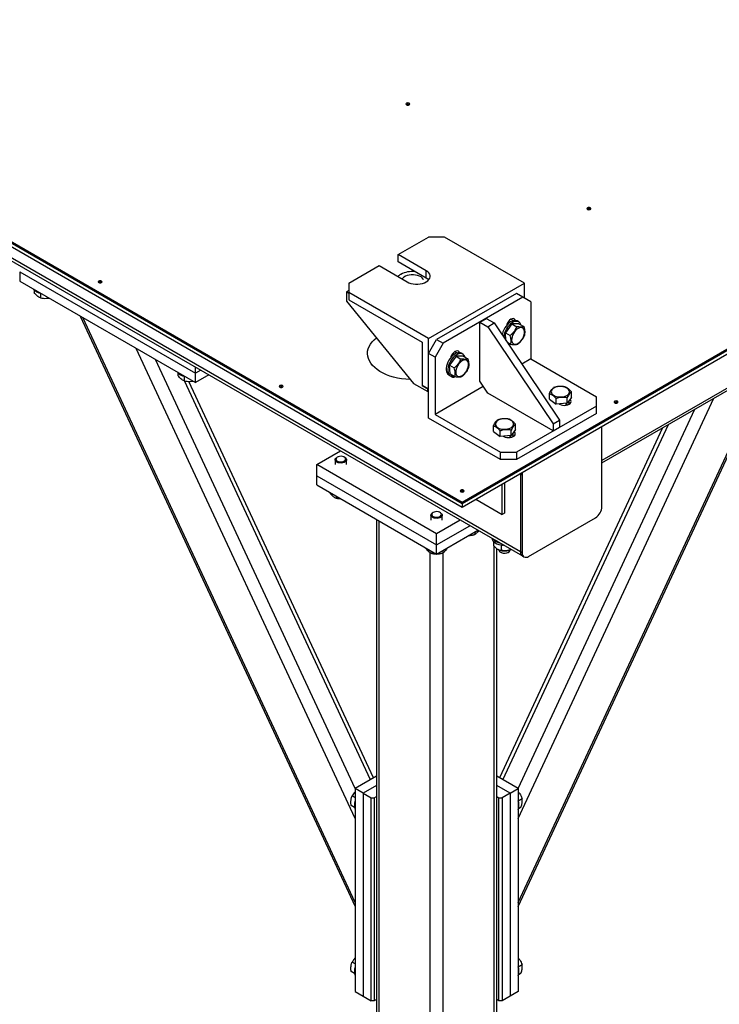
# Model space of a CAD drawing. Header units: millimetres. Extents: x 5 to 415, y 5 to 292.
# Tile 34 of 36: x 342 to 376, y 199 to 247. Entities that reach past the tile are written whole.
import ezdxf

# ---------------------------------------------------------------- set-up
doc = ezdxf.new("R2010")
doc.units = ezdxf.units.MM
doc.layers.add('TRAIT-FORT', color=4, linetype='Continuous', lineweight=25)

msp = doc.modelspace()

# ---------------------------------------------------------------- linework, layer by layer
at = {"layer": 'TRAIT-FORT', "color": 4, "linetype": 'Continuous', "lineweight": 25}
for p, q in [((309.341, 255.029), (363.709, 223.643)), ((309.341, 254.961), (363.709, 223.575)), ((309.341, 254.78), (363.709, 223.394)), ((366.577, 221.193), (312.759, 252.262)), ((312.851, 252.058), (366.669, 220.99)), ((363.709, 223.643), (410.064, 250.403)), ((363.709, 223.575), (410.064, 250.335)), ((363.709, 223.394), (410.064, 250.154)), ((403.897, 244.915), (370.584, 225.684)), ((370.584, 225.571), (403.828, 244.762)), ((360.567, 235.806), (362.06, 236.668)), ((362.845, 236.668), (362.06, 236.668)), ((366.774, 234.4), (362.845, 236.668)), ((361.942, 235.013), (360.567, 235.806)), ((360.567, 235.443), (360.567, 235.806)), ((358.131, 234.4), (359.624, 235.262)), ((359.624, 235.262), (360.999, 234.468)), ((361.942, 234.65), (360.567, 235.443)), ((341.946, 234.958), (350.589, 229.969)), ((341.946, 234.958), (341.946, 234.505)), ((361.942, 234.65), (361.942, 235.013)), ((341.946, 234.505), (350.589, 229.516)), ((358.131, 234.4), (358.131, 233.947)), ((362.06, 231.679), (366.774, 234.4)), ((366.774, 233.667), (366.774, 234.4)), ((342.66, 234.072), (342.66, 233.936)), ((342.968, 233.907), (342.968, 233.677)), ((358.131, 234.037), (358.013, 233.969)), ((358.013, 233.969), (358.013, 233.516)), ((358.131, 233.901), (358.013, 233.969)), ((362.06, 231.679), (358.131, 233.947)), ((358.131, 233.947), (358.131, 233.584)), ((366.381, 233.894), (362.452, 231.626)), ((366.695, 233.713), (366.381, 233.894)), ((358.013, 233.516), (361.317, 229.476)), ((358.131, 233.584), (361.745, 231.497)), ((366.695, 233.713), (362.767, 231.445)), ((367.088, 233.486), (366.695, 233.713)), ((367.088, 233.486), (367.088, 230.673)), ((344.924, 232.786), (358.445, 203.761)), ((358.445, 203.957), (345.049, 232.714)), ((364.574, 232.488), (364.888, 232.669)), ((364.574, 232.488), (364.967, 232.261)), ((364.574, 229.577), (364.574, 232.488)), ((364.888, 232.669), (365.281, 232.443)), ((364.967, 232.261), (365.281, 232.443)), ((365.281, 232.443), (368.502, 227.672)), ((366.156, 232.394), (365.837, 231.96)), ((365.972, 232.409), (365.931, 232.433)), ((366.027, 232.457), (366.027, 232.563)), ((366.106, 232.624), (366.219, 232.559)), ((366.503, 232.4), (366.156, 232.394)), ((366.156, 232.394), (366.392, 232.258)), ((366.49, 232.495), (366.411, 232.541)), ((366.503, 232.4), (366.739, 232.264)), ((364.967, 232.261), (368.188, 227.491)), ((365.862, 231.582), (365.837, 231.96)), ((365.837, 231.96), (366.073, 231.824)), ((361.745, 231.497), (361.745, 229.365)), ((362.06, 229.184), (362.06, 231.679)), ((362.06, 230.946), (362.452, 231.626)), ((362.767, 231.445), (362.374, 230.764)), ((362.452, 231.626), (362.767, 231.445)), ((365.915, 231.503), (366.101, 231.396)), ((358.445, 208.091), (347.683, 231.193)), ((362.06, 227.77), (362.06, 230.946)), ((362.374, 230.764), (362.06, 230.946)), ((363.277, 230.869), (363.277, 230.976)), ((363.356, 231.036), (363.469, 230.971)), ((363.74, 230.908), (363.661, 230.953)), ((358.446, 209.557), (348.619, 230.653)), ((362.374, 230.764), (362.374, 227.952)), ((363.407, 230.807), (363.087, 230.372)), ((363.223, 230.822), (363.181, 230.846)), ((363.754, 230.813), (363.407, 230.807)), ((363.407, 230.807), (363.642, 230.671)), ((363.754, 230.813), (363.989, 230.677)), ((367.088, 230.673), (366.647, 230.419)), ((367.088, 230.673), (370.309, 228.814)), ((349.731, 229.99), (349.731, 229.854)), ((350.589, 229.969), (350.589, 230.273)), ((350.851, 230.121), (350.589, 229.969)), ((350.589, 229.516), (350.589, 229.969)), ((363.115, 229.945), (363.087, 230.372)), ((363.087, 230.372), (363.323, 230.236)), ((363.115, 229.945), (363.351, 229.809)), ((366.459, 203.761), (378.84, 230.337)), ((366.459, 203.957), (378.715, 230.265)), ((350.039, 229.825), (350.039, 229.595)), ((359.193, 209.988), (350.06, 229.592)), ((359.354, 210.081), (350.273, 229.574)), ((351.244, 229.894), (350.589, 229.516)), ((361.317, 229.476), (362.02, 229.07)), ((363.05, 229.895), (363.129, 229.85)), ((364.967, 228.995), (364.574, 229.577)), ((361.745, 229.365), (362.06, 229.184)), ((362.06, 229.184), (361.745, 229.365)), ((362.02, 229.07), (362.02, 229.207)), ((362.06, 229.093), (362.02, 229.07)), ((364.746, 229.321), (362.374, 227.952)), ((368.188, 227.135), (364.967, 228.995)), ((368.001, 228.704), (368.001, 228.976)), ((369.082, 228.787), (369.082, 229.059)), ((366.459, 208.091), (376.081, 228.744)), ((368.001, 228.704), (368.334, 228.455)), ((368.334, 228.455), (368.334, 228.727)), ((368.874, 228.496), (368.334, 228.455)), ((368.477, 228.466), (368.502, 228.451)), ((368.819, 228.4), (368.819, 228.492)), ((369.082, 228.787), (368.874, 228.496)), ((368.874, 228.496), (368.874, 228.768)), ((368.974, 228.451), (368.974, 228.635)), ((370.309, 228.36), (370.309, 228.814)), ((370.309, 228.36), (366.381, 226.092)), ((370.309, 227.997), (366.381, 225.729)), ((366.459, 209.557), (375.145, 228.204)), ((368.881, 228.413), (368.819, 228.449)), ((370.309, 227.997), (370.309, 228.36)), ((365.595, 225.729), (362.06, 227.77)), ((362.374, 227.952), (365.595, 226.092)), ((368.188, 227.491), (368.502, 227.672)), ((368.502, 227.672), (368.502, 227.317)), ((365.251, 227.116), (365.251, 227.388)), ((365.251, 227.116), (365.584, 226.867)), ((373.569, 227.294), (365.551, 210.081)), ((365.584, 226.867), (365.584, 227.139)), ((365.712, 209.988), (373.85, 227.456)), ((366.332, 227.2), (366.124, 226.909)), ((366.124, 226.909), (366.124, 227.181)), ((366.224, 226.863), (366.224, 227.048)), ((366.332, 227.2), (366.332, 227.472)), ((368.188, 227.491), (368.188, 227.135)), ((368.188, 227.135), (368.502, 227.317)), ((370.584, 223.416), (370.584, 227.226)), ((366.124, 226.909), (365.584, 226.867)), ((365.727, 226.878), (365.752, 226.863)), ((366.069, 226.813), (366.069, 226.905)), ((366.132, 226.826), (366.069, 226.862)), ((356.56, 225.479), (357.726, 226.152)), ((365.595, 225.729), (365.595, 226.092)), ((365.595, 226.092), (366.381, 226.092)), ((366.381, 226.092), (366.381, 225.729)), ((357.461, 225.72), (357.461, 225.479)), ((357.569, 225.849), (357.542, 225.833)), ((357.935, 225.833), (357.907, 225.849)), ((358.016, 225.479), (358.016, 225.72)), ((366.381, 225.729), (365.595, 225.729)), ((356.56, 224.935), (356.56, 225.479)), ((362.452, 222.077), (356.56, 225.479)), ((356.56, 224.481), (356.56, 224.935)), ((356.56, 224.935), (362.452, 221.533)), ((365.792, 224.595), (365.792, 223.098)), ((366.577, 225.004), (366.538, 225.026)), ((366.58, 225.05), (366.577, 225.004)), ((366.577, 225.004), (366.577, 221.193)), ((366.656, 224.958), (366.577, 225.004)), ((366.656, 224.958), (366.656, 221.148)), ((356.56, 224.481), (362.452, 221.079)), ((357.195, 224.115), (357.195, 224.092)), ((365.674, 223.03), (365.674, 224.527)), ((357.506, 223.935), (357.506, 223.834)), ((363.709, 223.643), (363.709, 223.575)), ((364.377, 223.779), (365.674, 223.03)), ((363.709, 223.575), (363.709, 223.394)), ((359.494, 222.787), (359.494, 198.533)), ((359.624, 198.352), (359.624, 222.712)), ((362.175, 222.998), (362.175, 222.758)), ((362.283, 223.127), (362.256, 223.112)), ((363.619, 222.751), (362.452, 222.077)), ((362.649, 223.112), (362.621, 223.127)), ((362.73, 222.758), (362.73, 222.998)), ((365.792, 223.098), (365.674, 223.03)), ((366.97, 220.966), (370.27, 222.871)), ((362.452, 221.533), (364.09, 222.479)), ((362.452, 221.079), (364.483, 222.252)), ((362.452, 221.533), (362.452, 222.077)), ((364.335, 222.166), (364.335, 222.046)), ((365.265, 221.489), (365.265, 221.694)), ((361.909, 221.393), (361.909, 221.371)), ((362.22, 221.214), (362.22, 221.112)), ((362.452, 221.079), (362.452, 221.533)), ((362.763, 221.259), (362.763, 221.138)), ((365.281, 198.352), (365.281, 221.471)), ((365.411, 198.533), (365.411, 221.35)), ((365.65, 221.51), (365.622, 221.54)), ((365.65, 221.51), (365.686, 221.528)), ((365.65, 221.266), (365.65, 221.51)), ((362.138, 196.9), (362.138, 221.155)), ((362.767, 196.9), (362.767, 221.133)), ((365.595, 221.179), (365.623, 221.163)), ((365.96, 221.163), (365.988, 221.179)), ((366.656, 221.148), (366.577, 221.193)), ((366.669, 220.99), (366.748, 220.944)), ((359.494, 210.162), (358.445, 209.557)), ((366.459, 209.557), (365.411, 210.162)), ((359.494, 209.708), (358.838, 209.33)), ((366.067, 209.33), (365.411, 209.708)), ((358.445, 209.107), (358.295, 209.194)), ((358.838, 209.33), (358.445, 209.557)), ((358.445, 209.557), (358.445, 199.577)), ((358.838, 209.33), (358.838, 199.35)), ((358.838, 209.33), (359.231, 209.103)), ((359.388, 209.103), (359.494, 209.164)), ((365.411, 209.164), (365.517, 209.103)), ((366.067, 209.33), (365.674, 209.103)), ((366.067, 209.33), (366.459, 209.557)), ((366.067, 209.33), (366.067, 199.35)), ((366.459, 209.557), (366.459, 199.577)), ((358.414, 208.628), (358.248, 208.724)), ((359.231, 209.103), (359.388, 209.103)), ((359.231, 199.123), (359.231, 209.103)), ((359.388, 209.103), (359.388, 199.123)), ((365.517, 209.103), (365.674, 209.103)), ((365.517, 199.123), (365.517, 209.103)), ((365.674, 209.103), (365.674, 199.123)), ((366.459, 208.957), (366.657, 209.071)), ((366.48, 208.582), (366.61, 208.657)), ((358.445, 200.942), (358.295, 201.028)), ((366.459, 200.791), (366.657, 200.906)), ((358.414, 200.463), (358.248, 200.559)), ((366.48, 200.416), (366.61, 200.491)), ((358.445, 199.577), (358.838, 199.35)), ((366.459, 199.577), (366.067, 199.35)), ((358.838, 199.35), (359.231, 199.123)), ((359.388, 199.123), (359.231, 199.123)), ((359.494, 199.184), (359.388, 199.123)), ((365.517, 199.123), (365.411, 199.184)), ((365.674, 199.123), (365.517, 199.123)), ((366.067, 199.35), (365.674, 199.123))]:
    msp.add_line(p, q, dxfattribs=at)
at = {"layer": 'TRAIT-FORT', "color": 4, "linetype": 'Continuous', "lineweight": 25, "flags": 128}
for points in [[(361.105, 243.168), (361.125, 243.186), (361.133, 243.207), (361.125, 243.227), (361.105, 243.245), (361.074, 243.257), (361.038, 243.261), (361.002, 243.257), (360.971, 243.245), (360.951, 243.227), (360.944, 243.207), (360.951, 243.186), (360.971, 243.168), (361.002, 243.156), (361.038, 243.152), (361.074, 243.156), (361.105, 243.168)], [(370.009, 238.028), (370.03, 238.045), (370.037, 238.066), (370.03, 238.087), (370.009, 238.105), (369.979, 238.117), (369.943, 238.121), (369.906, 238.117), (369.876, 238.105), (369.855, 238.087), (369.848, 238.066), (369.855, 238.045), (369.876, 238.028), (369.906, 238.016), (369.943, 238.012), (369.979, 238.016), (370.009, 238.028)], [(361.81, 234.574), (361.794, 234.603), (361.748, 234.658), (361.685, 234.707), (361.607, 234.748), (361.517, 234.779), (361.418, 234.801), (361.314, 234.811), (361.208, 234.809), (361.105, 234.796), (361.008, 234.772), (360.92, 234.738), (360.846, 234.695), (360.786, 234.645), (360.757, 234.608)], [(360.999, 234.468), (361.088, 234.425), (361.189, 234.392), (361.298, 234.369), (361.412, 234.357), (361.528, 234.357), (361.643, 234.369), (361.752, 234.392), (361.853, 234.425), (361.942, 234.468), (362.016, 234.52), (362.075, 234.578), (362.114, 234.641), (362.134, 234.707), (362.134, 234.774), (362.114, 234.84), (362.075, 234.903), (362.016, 234.961), (361.942, 235.013)], [(345.968, 234.429), (345.988, 234.447), (345.995, 234.468), (345.988, 234.489), (345.968, 234.507), (345.937, 234.518), (345.901, 234.523), (345.865, 234.518), (345.834, 234.507), (345.814, 234.489), (345.806, 234.468), (345.814, 234.447), (345.834, 234.429), (345.865, 234.418), (345.901, 234.413), (345.937, 234.418), (345.968, 234.429)], [(362.058, 234.559), (362.016, 234.598), (361.942, 234.65)], [(366.411, 232.541), (366.375, 232.557), (366.311, 232.569), (366.239, 232.563), (366.164, 232.54), (366.086, 232.499), (366.01, 232.443), (365.936, 232.372), (365.868, 232.291), (365.807, 232.2), (365.756, 232.103), (365.716, 232.003), (365.689, 231.904), (365.68, 231.851)], [(366.599, 232.345), (366.589, 232.375), (366.555, 232.436), (366.51, 232.482), (366.454, 232.512), (366.389, 232.524), (366.318, 232.518), (366.242, 232.494), (366.165, 232.454), (366.088, 232.397), (366.015, 232.327), (365.946, 232.245), (365.886, 232.154), (365.835, 232.058), (365.795, 231.958), (365.768, 231.858), (365.754, 231.762), (365.753, 231.744)], [(366.329, 232.568), (366.31, 232.606), (366.272, 232.64), (366.224, 232.656), (366.167, 232.65), (366.106, 232.624), (366.045, 232.579), (365.988, 232.519), (365.939, 232.448), (365.902, 232.37), (365.882, 232.31)], [(366.637, 231.607), (366.688, 231.686), (366.729, 231.77), (366.758, 231.855), (366.774, 231.939), (366.776, 232.017), (366.764, 232.085), (366.739, 232.142), (366.702, 232.184), (366.654, 232.209), (366.598, 232.217), (366.535, 232.207), (366.47, 232.179), (366.403, 232.136), (366.34, 232.078), (366.281, 232.008), (366.231, 231.929), (366.19, 231.845), (366.161, 231.76), (366.145, 231.676), (366.143, 231.598), (366.155, 231.53), (366.18, 231.473), (366.217, 231.431), (366.265, 231.406), (366.321, 231.398), (366.383, 231.408), (366.449, 231.435), (366.515, 231.479), (366.579, 231.537), (366.637, 231.607)], [(361.164, 229.664), (361.144, 229.665), (360.937, 229.677), (360.732, 229.701), (360.533, 229.736), (360.34, 229.781), (360.155, 229.837), (359.98, 229.902), (359.817, 229.977), (359.666, 230.06), (359.53, 230.151), (359.408, 230.248), (359.303, 230.352), (359.216, 230.461), (359.146, 230.575), (359.096, 230.691), (359.064, 230.81), (359.052, 230.93), (359.059, 231.05), (359.086, 231.17), (359.132, 231.287), (359.197, 231.401), (359.28, 231.512), (359.381, 231.617), (359.49, 231.71)], [(365.979, 231.409), (366.015, 231.409), (366.064, 231.417)], [(366.007, 231.367), (366.045, 231.373), (366.101, 231.396)], [(363.661, 230.953), (363.625, 230.97), (363.561, 230.982), (363.489, 230.976), (363.414, 230.952), (363.337, 230.911), (363.26, 230.855), (363.186, 230.785), (363.118, 230.703), (363.057, 230.612), (363.006, 230.516), (362.967, 230.416), (362.939, 230.316), (362.926, 230.22), (362.926, 230.131), (362.939, 230.051), (362.967, 229.983), (363.006, 229.929), (363.05, 229.895)], [(363.849, 230.758), (363.839, 230.788), (363.805, 230.849), (363.76, 230.895), (363.704, 230.924), (363.639, 230.936), (363.568, 230.93), (363.493, 230.907), (363.415, 230.866), (363.338, 230.81), (363.265, 230.74), (363.196, 230.658), (363.136, 230.567), (363.085, 230.47), (363.045, 230.371), (363.018, 230.271), (363.004, 230.175), (363.004, 230.086), (363.018, 230.006), (363.045, 229.937), (363.085, 229.884), (363.136, 229.846), (363.196, 229.825), (363.265, 229.822), (363.314, 229.83)], [(363.579, 230.98), (363.56, 231.018), (363.523, 231.053), (363.474, 231.068), (363.417, 231.062), (363.356, 231.037), (363.295, 230.992), (363.238, 230.932), (363.189, 230.861), (363.152, 230.783), (363.133, 230.722)], [(363.888, 230.02), (363.938, 230.098), (363.979, 230.182), (364.008, 230.268), (364.024, 230.351), (364.026, 230.429), (364.014, 230.498), (363.989, 230.554), (363.952, 230.596), (363.904, 230.622), (363.848, 230.63), (363.785, 230.619), (363.72, 230.592), (363.654, 230.548), (363.59, 230.49), (363.531, 230.42), (363.481, 230.342), (363.44, 230.258), (363.411, 230.172), (363.395, 230.089), (363.393, 230.011), (363.405, 229.942), (363.43, 229.886), (363.467, 229.844), (363.515, 229.818), (363.571, 229.811), (363.634, 229.821), (363.699, 229.848), (363.765, 229.892), (363.829, 229.95), (363.888, 230.02)], [(354.872, 229.289), (354.892, 229.307), (354.9, 229.328), (354.892, 229.349), (354.872, 229.366), (354.841, 229.378), (354.805, 229.382), (354.769, 229.378), (354.738, 229.366), (354.718, 229.349), (354.711, 229.328), (354.718, 229.307), (354.738, 229.289), (354.769, 229.277), (354.805, 229.273), (354.841, 229.277), (354.872, 229.289)], [(368.601, 228.806), (368.692, 228.819), (368.777, 228.843), (368.851, 228.876), (368.912, 228.917), (368.956, 228.965), (368.983, 229.017), (368.99, 229.071), (368.977, 229.124), (368.946, 229.175), (368.897, 229.221), (368.832, 229.26), (368.755, 229.291), (368.668, 229.312), (368.576, 229.321), (368.482, 229.32), (368.391, 229.307), (368.306, 229.284), (368.232, 229.251), (368.171, 229.209), (368.127, 229.162), (368.1, 229.11), (368.093, 229.056), (368.105, 229.002), (368.137, 228.951), (368.186, 228.905), (368.251, 228.866), (368.328, 228.835), (368.415, 228.815), (368.507, 228.805), (368.601, 228.806)], [(368.502, 228.451), (368.571, 228.42), (368.652, 228.401), (368.738, 228.394), (368.824, 228.401), (368.904, 228.42), (368.974, 228.451), (369.026, 228.491), (369.06, 228.537), (369.071, 228.587), (369.06, 228.637), (369.026, 228.683), (369.015, 228.694)], [(371.345, 228.518), (371.365, 228.536), (371.373, 228.557), (371.365, 228.577), (371.345, 228.595), (371.314, 228.607), (371.278, 228.611), (371.242, 228.607), (371.211, 228.595), (371.191, 228.577), (371.184, 228.557), (371.191, 228.536), (371.211, 228.518), (371.242, 228.506), (371.278, 228.502), (371.314, 228.506), (371.345, 228.518)], [(365.851, 227.219), (365.942, 227.232), (366.027, 227.255), (366.101, 227.288), (366.162, 227.33), (366.206, 227.377), (366.233, 227.429), (366.24, 227.483), (366.228, 227.537), (366.196, 227.588), (366.147, 227.634), (366.082, 227.673), (366.005, 227.704), (365.918, 227.724), (365.826, 227.734), (365.732, 227.732), (365.641, 227.72), (365.556, 227.696), (365.482, 227.663), (365.421, 227.622), (365.377, 227.574), (365.35, 227.522), (365.343, 227.468), (365.356, 227.415), (365.387, 227.364), (365.436, 227.318), (365.501, 227.278), (365.578, 227.248), (365.665, 227.227), (365.757, 227.217), (365.851, 227.219)], [(365.752, 226.863), (365.821, 226.833), (365.902, 226.814), (365.988, 226.807), (366.074, 226.814), (366.155, 226.833), (366.224, 226.863), (366.277, 226.903), (366.31, 226.95), (366.321, 226.999), (366.31, 227.049), (366.277, 227.096), (366.265, 227.106)], [(370.584, 227.226), (370.578, 227.293), (370.561, 227.349)], [(357.761, 225.56), (357.686, 225.562), (357.614, 225.576), (357.552, 225.601), (357.503, 225.634), (357.472, 225.674), (357.461, 225.717), (357.47, 225.761), (357.499, 225.801), (357.542, 225.833)], [(357.758, 225.614), (357.827, 225.623), (357.889, 225.644), (357.937, 225.675), (357.967, 225.712), (357.977, 225.752), (357.966, 225.793), (357.935, 225.83), (357.886, 225.86), (357.824, 225.88), (357.754, 225.889), (357.683, 225.886), (357.617, 225.87), (357.562, 225.844), (357.522, 225.81), (357.502, 225.771), (357.502, 225.73), (357.524, 225.691), (357.565, 225.657), (357.621, 225.631), (357.687, 225.617), (357.758, 225.614)], [(357.935, 225.833), (357.951, 225.823), (357.992, 225.786), (358.013, 225.744), (358.014, 225.7), (357.995, 225.658), (357.956, 225.62), (357.902, 225.59), (357.835, 225.569), (357.761, 225.56)], [(366.679, 225.108), (366.662, 225.033), (366.656, 224.958)], [(363.776, 224.149), (363.797, 224.166), (363.804, 224.187), (363.797, 224.208), (363.776, 224.226), (363.746, 224.238), (363.709, 224.242), (363.673, 224.238), (363.643, 224.226), (363.622, 224.208), (363.615, 224.187), (363.622, 224.166), (363.643, 224.149), (363.673, 224.137), (363.709, 224.133), (363.746, 224.137), (363.776, 224.149)], [(362.472, 222.893), (362.541, 222.902), (362.603, 222.923), (362.651, 222.953), (362.681, 222.99), (362.691, 223.031), (362.68, 223.072), (362.649, 223.109), (362.6, 223.138), (362.538, 223.159), (362.468, 223.168), (362.397, 223.164), (362.331, 223.149), (362.276, 223.123), (362.236, 223.089), (362.216, 223.049), (362.216, 223.008), (362.238, 222.969), (362.279, 222.935), (362.335, 222.91), (362.401, 222.895), (362.472, 222.893)], [(362.475, 222.838), (362.4, 222.841), (362.328, 222.855), (362.266, 222.879), (362.217, 222.913), (362.186, 222.953), (362.175, 222.996), (362.184, 223.039), (362.213, 223.08), (362.256, 223.112)], [(362.649, 223.112), (362.665, 223.101), (362.706, 223.064), (362.727, 223.022), (362.728, 222.979), (362.709, 222.936), (362.67, 222.899), (362.616, 222.869), (362.549, 222.848), (362.475, 222.838)], [(365.182, 221.848), (365.193, 221.803), (365.224, 221.742), (365.274, 221.686), (365.34, 221.635), (365.421, 221.593), (365.514, 221.559), (365.616, 221.535), (365.723, 221.523), (365.748, 221.521)], [(365.379, 221.726), (365.31, 221.774), (365.309, 221.775)], [(365.464, 221.685), (365.462, 221.686), (365.379, 221.726)], [(365.514, 221.293), (365.514, 221.282), (365.529, 221.24), (365.564, 221.201), (365.615, 221.169), (365.68, 221.146), (365.753, 221.134), (365.828, 221.134)], [(365.828, 221.134), (365.901, 221.145), (365.966, 221.168), (366.018, 221.2), (366.053, 221.238), (366.069, 221.281), (366.069, 221.293)]]:
    msp.add_lwpolyline(points, dxfattribs=at)
at = {"layer": 'TRAIT-FORT', "color": 4, "linetype": 'Continuous', "lineweight": 25}
for centre, radius, start, end in [((361.038, 243.061), 0.134, 56.6054, 123.3946), ((369.943, 237.92), 0.134, 56.6053, 123.3947), ((360.983, 234.297), 0.612, 119.1831, 135.1873), ((361.267, 233.71), 1.263, 84.3305, 117.454), ((345.901, 234.322), 0.134, 56.6054, 123.3946), ((343.069, 234.453), 0.556, 218.0589, 261.9465), ((350.14, 230.371), 0.556, 218.0589, 261.9465), ((363.264, 229.92), 0.141, 201.4703, 308.1376), ((354.805, 229.182), 0.134, 56.6053, 123.3947), ((371.278, 228.411), 0.134, 56.6053, 123.3947), ((363.709, 224.041), 0.134, 56.6053, 123.3947), ((369.902, 223.447), 0.683, 302.6055, 357.3945), ((365.667, 222.216), 0.588, 222.8266, 257.1788), ((365.791, 221.961), 0.725, 242.6428, 279.7711), ((365.826, 221.864), 0.623, 278.054, 297.3654), ((365.786, 221.467), 0.345, 241.7112, 276.1884), ((365.807, 221.44), 0.316, 272.8849, 298.989), ((366.789, 221.166), 0.213, 172.7442, 235.9436), ((366.847, 221.117), 0.194, 170.786, 309.2033), ((358.985, 208.74), 0.578, 158.9165, 201.0835), ((365.923, 208.741), 0.576, 338.759, 21.9058), ((358.985, 200.575), 0.578, 158.9165, 201.0835), ((365.923, 200.575), 0.576, 338.759, 21.9058)]:
    msp.add_arc(centre, radius, start, end, dxfattribs=at)
for points, knots in [([(360.685, 234.831), (360.678, 234.827), (360.631, 234.8), (360.585, 234.763), (360.544, 234.731)], [0, 0, 0, 0, 0.133794, 1, 1, 1, 1]), ([(342.968, 233.677), (342.941, 233.689), (342.887, 233.715), (342.807, 233.775), (342.73, 233.85), (342.683, 233.908), (342.66, 233.936)], [0, 0, 0, 0, 0.264605, 0.534948, 0.765343, 1, 1, 1, 1]), ([(342.968, 233.677), (343.015, 233.669), (343.111, 233.653), (343.252, 233.653), (343.345, 233.662), (343.388, 233.672), (343.389, 233.672)], [0, 0, 0, 0, 0.343055, 0.693549, 0.992251, 1, 1, 1, 1]), ([(366.392, 232.258), (366.363, 232.196), (366.316, 232.093), (366.217, 231.962), (366.137, 231.881), (366.087, 231.837), (366.073, 231.824)], [0, 0, 0, 0, 0.385549, 0.637642, 0.896546, 1, 1, 1, 1]), ([(366.739, 232.264), (366.717, 232.259), (366.674, 232.248), (366.59, 232.242), (366.495, 232.246), (366.426, 232.254), (366.392, 232.258)], [0, 0, 0, 0, 0.264605, 0.534948, 0.765343, 1, 1, 1, 1]), ([(366.739, 232.264), (366.75, 232.222), (366.772, 232.137), (366.786, 232.022), (366.784, 231.921), (366.773, 231.865), (366.767, 231.837)], [0, 0, 0, 0, 0.264605, 0.534948, 0.765343, 1, 1, 1, 1]), ([(366.101, 231.396), (366.107, 231.428), (366.12, 231.493), (366.119, 231.601), (366.102, 231.713), (366.083, 231.787), (366.073, 231.824)], [0, 0, 0, 0, 0.264605, 0.534948, 0.765343, 1, 1, 1, 1]), ([(366.101, 231.396), (366.14, 231.392), (366.218, 231.383), (366.314, 231.381), (366.391, 231.388), (366.429, 231.397), (366.448, 231.402)], [0, 0, 0, 0, 0.264605, 0.534948, 0.765343, 1, 1, 1, 1]), ([(366.767, 231.837), (366.738, 231.774), (366.691, 231.672), (366.592, 231.54), (366.512, 231.459), (366.462, 231.415), (366.448, 231.402)], [0, 0, 0, 0, 0.385549, 0.637642, 0.896546, 1, 1, 1, 1]), ([(363.642, 230.671), (363.613, 230.609), (363.566, 230.506), (363.467, 230.374), (363.388, 230.293), (363.337, 230.249), (363.323, 230.236)], [0, 0, 0, 0, 0.385549, 0.637642, 0.896546, 1, 1, 1, 1]), ([(363.989, 230.677), (363.968, 230.671), (363.924, 230.66), (363.84, 230.655), (363.745, 230.659), (363.676, 230.667), (363.642, 230.671)], [0, 0, 0, 0, 0.264605, 0.534948, 0.765343, 1, 1, 1, 1]), ([(363.989, 230.677), (364, 230.635), (364.022, 230.55), (364.036, 230.435), (364.034, 230.334), (364.023, 230.278), (364.017, 230.249)], [0, 0, 0, 0, 0.264605, 0.534948, 0.765343, 1, 1, 1, 1]), ([(363.351, 229.809), (363.357, 229.841), (363.37, 229.906), (363.369, 230.013), (363.352, 230.125), (363.333, 230.199), (363.323, 230.236)], [0, 0, 0, 0, 0.264605, 0.534948, 0.765343, 1, 1, 1, 1]), ([(364.017, 230.249), (363.988, 230.187), (363.941, 230.084), (363.842, 229.953), (363.763, 229.871), (363.712, 229.827), (363.698, 229.815)], [0, 0, 0, 0, 0.385549, 0.637642, 0.896546, 1, 1, 1, 1]), ([(350.039, 229.595), (350.012, 229.607), (349.958, 229.633), (349.878, 229.693), (349.801, 229.768), (349.755, 229.826), (349.731, 229.854)], [0, 0, 0, 0, 0.264605, 0.534948, 0.765343, 1, 1, 1, 1]), ([(350.039, 229.595), (350.086, 229.587), (350.182, 229.571), (350.323, 229.571), (350.416, 229.58), (350.459, 229.59), (350.46, 229.59)], [0, 0, 0, 0, 0.3430548, 0.6935486, 0.9922515, 1, 1, 1, 1]), ([(363.351, 229.809), (363.39, 229.804), (363.468, 229.795), (363.565, 229.793), (363.642, 229.8), (363.679, 229.81), (363.698, 229.815)], [0, 0, 0, 0, 0.264605, 0.534948, 0.765343, 1, 1, 1, 1]), ([(368.001, 228.976), (368.019, 229.011), (368.055, 229.082), (368.109, 229.165), (368.161, 229.227), (368.193, 229.253), (368.208, 229.267)], [0, 0, 0, 0, 0.264605, 0.534948, 0.765343, 1, 1, 1, 1]), ([(368.001, 228.976), (368.02, 228.968), (368.059, 228.953), (368.119, 228.92), (368.169, 228.885), (368.21, 228.852), (368.24, 228.825), (368.271, 228.795), (368.302, 228.762), (368.323, 228.739), (368.334, 228.727)], [0, 0, 0, 0, 0.177469, 0.355654, 0.534939, 0.624731, 0.714833, 0.805603, 0.900576, 1, 1, 1, 1]), ([(368.749, 229.309), (368.715, 229.313), (368.647, 229.323), (368.531, 229.327), (368.402, 229.316), (368.291, 229.292), (368.227, 229.272), (368.208, 229.267)], [0, 0, 0, 0, 0.192004, 0.385862, 0.637826, 0.896599, 1, 1, 1, 1]), ([(369.082, 229.059), (369.063, 229.081), (369.024, 229.124), (368.964, 229.18), (368.914, 229.221), (368.873, 229.248), (368.843, 229.266), (368.812, 229.282), (368.781, 229.297), (368.76, 229.305), (368.749, 229.309)], [0, 0, 0, 0, 0.177469, 0.355654, 0.534939, 0.624731, 0.714833, 0.805603, 0.900576, 1, 1, 1, 1]), ([(369.082, 229.059), (369.064, 229.044), (369.027, 229.013), (368.973, 228.945), (368.922, 228.862), (368.89, 228.8), (368.874, 228.768)], [0, 0, 0, 0, 0.264605, 0.534948, 0.765343, 1, 1, 1, 1]), ([(368.874, 228.768), (368.84, 228.773), (368.772, 228.783), (368.656, 228.787), (368.527, 228.776), (368.416, 228.751), (368.352, 228.732), (368.334, 228.727)], [0, 0, 0, 0, 0.192004, 0.385862, 0.637826, 0.896599, 1, 1, 1, 1]), ([(365.251, 227.388), (365.269, 227.424), (365.306, 227.495), (365.359, 227.578), (365.411, 227.639), (365.443, 227.666), (365.459, 227.679)], [0, 0, 0, 0, 0.264605, 0.534948, 0.765343, 1, 1, 1, 1]), ([(365.999, 227.721), (365.965, 227.726), (365.897, 227.736), (365.781, 227.74), (365.652, 227.729), (365.541, 227.704), (365.477, 227.685), (365.459, 227.679)], [0, 0, 0, 0, 0.192004, 0.385862, 0.637826, 0.896599, 1, 1, 1, 1]), ([(366.332, 227.472), (366.313, 227.493), (366.274, 227.536), (366.214, 227.593), (366.164, 227.633), (366.123, 227.661), (366.093, 227.679), (366.062, 227.695), (366.031, 227.709), (366.01, 227.717), (365.999, 227.721)], [0, 0, 0, 0, 0.177469, 0.355654, 0.534939, 0.624731, 0.714833, 0.805603, 0.900576, 1, 1, 1, 1]), ([(365.251, 227.388), (365.27, 227.381), (365.309, 227.366), (365.369, 227.333), (365.419, 227.298), (365.46, 227.265), (365.49, 227.237), (365.521, 227.207), (365.552, 227.175), (365.573, 227.151), (365.584, 227.139)], [0, 0, 0, 0, 0.177469, 0.355654, 0.534939, 0.624731, 0.714833, 0.805603, 0.900576, 1, 1, 1, 1]), ([(366.124, 227.181), (366.091, 227.186), (366.022, 227.195), (365.906, 227.199), (365.777, 227.189), (365.666, 227.164), (365.602, 227.145), (365.584, 227.139)], [0, 0, 0, 0, 0.192004, 0.385862, 0.637826, 0.896599, 1, 1, 1, 1]), ([(366.332, 227.472), (366.314, 227.457), (366.278, 227.426), (366.224, 227.357), (366.172, 227.274), (366.14, 227.212), (366.124, 227.181)], [0, 0, 0, 0, 0.264605, 0.534948, 0.765343, 1, 1, 1, 1]), ([(357.195, 224.092), (357.222, 224.06), (357.276, 223.995), (357.357, 223.92), (357.435, 223.866), (357.482, 223.845), (357.506, 223.834)], [0, 0, 0, 0, 0.264605, 0.534948, 0.765343, 1, 1, 1, 1]), ([(357.506, 223.834), (357.523, 223.831), (357.557, 223.825), (357.609, 223.818), (357.661, 223.813), (357.698, 223.811), (357.718, 223.811), (357.72, 223.811)], [0, 0, 0, 0, 0.242267, 0.484983, 0.72946, 0.974737, 1, 1, 1, 1]), ([(364.51, 222.236), (364.509, 222.234), (364.487, 222.197), (364.446, 222.145), (364.388, 222.084), (364.352, 222.058), (364.335, 222.046)], [0, 0, 0, 0, 0.022611, 0.381914, 0.688125, 1, 1, 1, 1]), ([(364.043, 221.998), (364.052, 221.998), (364.084, 221.998), (364.139, 222.004), (364.21, 222.015), (364.275, 222.029), (364.316, 222.041), (364.335, 222.046)], [0, 0, 0, 0, 0.087106, 0.323401, 0.564488, 0.806921, 1, 1, 1, 1]), ([(361.909, 221.371), (361.936, 221.339), (361.991, 221.273), (362.071, 221.199), (362.149, 221.145), (362.196, 221.123), (362.22, 221.112)], [0, 0, 0, 0, 0.264605, 0.534948, 0.765343, 1, 1, 1, 1]), ([(362.968, 221.377), (362.957, 221.358), (362.925, 221.305), (362.874, 221.237), (362.817, 221.177), (362.781, 221.151), (362.763, 221.138)], [0, 0, 0, 0, 0.163327, 0.470901, 0.733026, 1, 1, 1, 1]), ([(365.265, 221.489), (365.28, 221.472), (365.316, 221.431), (365.377, 221.373), (365.427, 221.335), (365.455, 221.319), (365.458, 221.318)], [0, 0, 0, 0, 0.245569, 0.595239, 0.955441, 1, 1, 1, 1]), ([(365.458, 221.318), (365.5, 221.299), (365.567, 221.268), (365.628, 221.267), (365.65, 221.266)], [0, 0, 0, 0, 0.629373, 1, 1, 1, 1]), ([(365.914, 221.247), (365.867, 221.243), (365.775, 221.236), (365.692, 221.256), (365.65, 221.266)], [0, 0, 0, 0, 0.503999, 1, 1, 1, 1]), ([(366.11, 221.312), (366.096, 221.305), (366.063, 221.289), (366.008, 221.269), (365.956, 221.255), (365.925, 221.249), (365.914, 221.247)], [0, 0, 0, 0, 0.227115, 0.529628, 0.836223, 1, 1, 1, 1]), ([(362.22, 221.112), (362.237, 221.109), (362.271, 221.103), (362.323, 221.096), (362.375, 221.092), (362.413, 221.09), (362.432, 221.09), (362.434, 221.09)], [0, 0, 0, 0, 0.242267, 0.484983, 0.72946, 0.974737, 1, 1, 1, 1]), ([(362.472, 221.091), (362.481, 221.091), (362.512, 221.091), (362.568, 221.097), (362.638, 221.108), (362.704, 221.122), (362.745, 221.133), (362.763, 221.138)], [0, 0, 0, 0, 0.087106, 0.323401, 0.564488, 0.806921, 1, 1, 1, 1]), ([(358.248, 208.724), (358.246, 208.741), (358.242, 208.774), (358.239, 208.824), (358.237, 208.873), (358.237, 208.926), (358.241, 208.982), (358.25, 209.041), (358.263, 209.098), (358.276, 209.142), (358.287, 209.173), (358.293, 209.187), (358.295, 209.194)], [0, 0, 0, 0, 0.095885, 0.191949, 0.288709, 0.385785, 0.511363, 0.637841, 0.766884, 0.896648, 0.948311, 1, 1, 1, 1]), ([(358.445, 209.401), (358.44, 209.396), (358.406, 209.363), (358.354, 209.293), (358.315, 209.227), (358.295, 209.194)], [0, 0, 0, 0, 0.076956, 0.534249, 1, 1, 1, 1]), ([(366.459, 209.405), (366.489, 209.369), (366.545, 209.3), (366.61, 209.186), (366.641, 209.11), (366.657, 209.071)], [0, 0, 0, 0, 0.350648, 0.672349, 1, 1, 1, 1]), ([(366.61, 208.657), (366.614, 208.672), (366.624, 208.701), (366.637, 208.746), (366.648, 208.789), (366.657, 208.836), (366.664, 208.886), (366.668, 208.938), (366.668, 208.988), (366.664, 209.032), (366.659, 209.059), (366.657, 209.071)], [0, 0, 0, 0, 0.095886, 0.19195, 0.28871, 0.385788, 0.511366, 0.637845, 0.766889, 0.896653, 1, 1, 1, 1]), ([(358.248, 200.559), (358.246, 200.576), (358.242, 200.609), (358.239, 200.658), (358.237, 200.707), (358.237, 200.76), (358.241, 200.817), (358.25, 200.876), (358.263, 200.933), (358.276, 200.976), (358.287, 201.008), (358.293, 201.021), (358.295, 201.028)], [0, 0, 0, 0, 0.095885, 0.191949, 0.288709, 0.385785, 0.511363, 0.637841, 0.766884, 0.896648, 0.948311, 1, 1, 1, 1]), ([(358.445, 201.235), (358.44, 201.231), (358.406, 201.198), (358.354, 201.128), (358.315, 201.062), (358.295, 201.028)], [0, 0, 0, 0, 0.076956, 0.534249, 1, 1, 1, 1]), ([(366.459, 201.24), (366.489, 201.204), (366.545, 201.135), (366.61, 201.021), (366.641, 200.944), (366.657, 200.906)], [0, 0, 0, 0, 0.350648, 0.672349, 1, 1, 1, 1]), ([(366.61, 200.491), (366.614, 200.506), (366.624, 200.536), (366.637, 200.58), (366.648, 200.624), (366.657, 200.671), (366.664, 200.721), (366.668, 200.773), (366.668, 200.823), (366.664, 200.867), (366.659, 200.894), (366.657, 200.906)], [0, 0, 0, 0, 0.095886, 0.19195, 0.28871, 0.385788, 0.511366, 0.637845, 0.766889, 0.896653, 1, 1, 1, 1])]:
    msp.add_open_spline(points, degree=3, knots=knots, dxfattribs=at)

doc.saveas('drawing.dxf')
